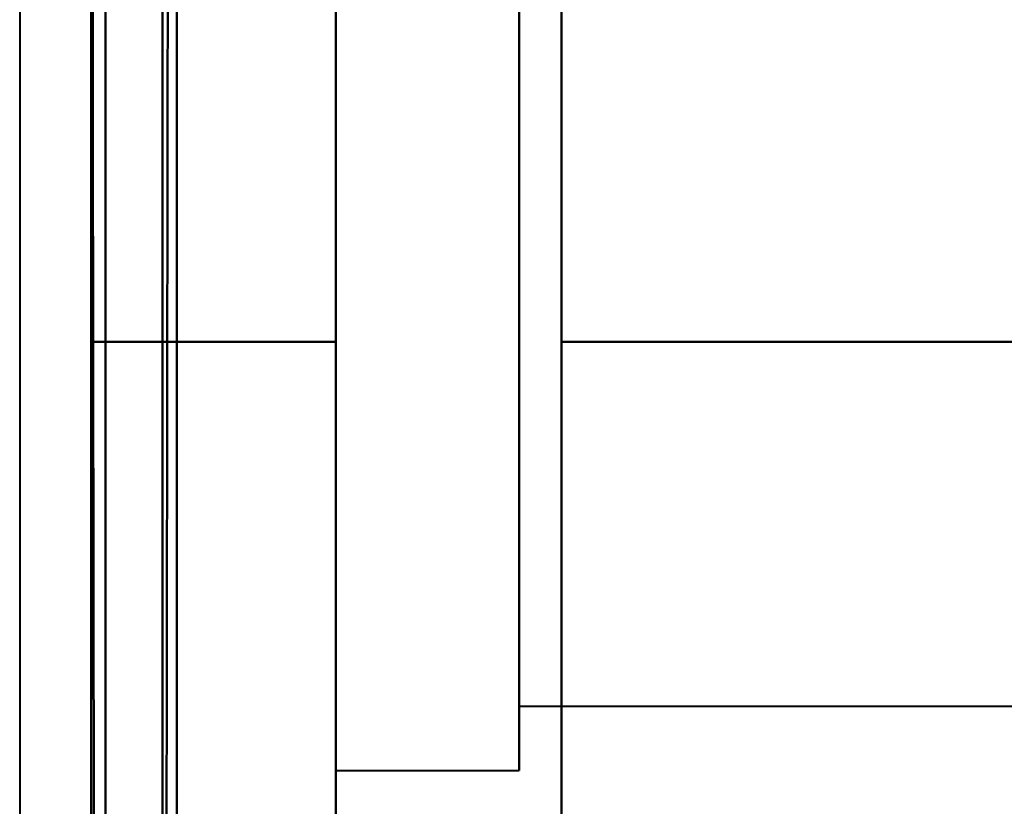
# Model space of a CAD drawing. Header units: millimetres. Extents: x -747 to 747, y -1110 to 610.
# Tile 13 of 93: x -585 to -578.1, y -349.92 to -344.41. Entities that reach past the tile are written whole.
import ezdxf

# ---------------------------------------------------------------- set-up
doc = ezdxf.new("R2010")
doc.units = ezdxf.units.MM
doc.layers.add('G-IMPT', color=8, linetype='Continuous', lineweight=40)

# ---------------------------------------------------------------- blocks, each defined once
blk = doc.blocks.new('NEXA 1000 CALQUES_dwg-755156-Niveau de réf_')
at = {"layer": 'G-IMPT'}
for p, q in [((-584.5, -345.6652), (-584.5, -341.1652)), ((-584.5, -345.6652), (-584.5, -341.1652)), ((-584.5, -345.6652), (-584.5, -341.1652)), ((-584.5, -345.6652), (-584.5, -341.1652)), ((-584.5, -341.1652), (-584.5, -345.6652)), ((-584.5, -341.1652), (-584.5, -350.1652)), ((-584.5, -341.1652), (-584.5, -345.6652)), ((-584.5, -341.1652), (-584.5, -350.1652)), ((-584.5, -341.1652), (-584.5, -345.6652)), ((-584.5, -341.1652), (-584.5, -350.1652)), ((-584.5, -341.1652), (-584.5, -345.6652)), ((-584.5, -341.1652), (-584.5, -350.1652)), ((-584, -350.1652), (-584, -341.1652)), ((-584, -350.1652), (-584, -341.1652)), ((-584, -350.1652), (-584, -341.1652)), ((-584, -350.1652), (-584, -341.1652)), ((-584, -350.1652), (-584, -341.1652)), ((-584, -350.1652), (-584, -341.1652)), ((-584, -350.1652), (-584, -341.1652)), ((-584, -350.1652), (-584, -341.1652)), ((-584, -341.1652), (-584, -350.1652)), ((-584, -341.1652), (-584, -350.1652)), ((-584, -341.1652), (-584, -350.1652)), ((-584, -341.1652), (-584, -350.1652)), ((-584, -341.1652), (-584, -350.1652)), ((-584, -341.1652), (-584, -350.1652)), ((-584, -341.1652), (-584, -350.1652)), ((-584, -341.1652), (-584, -350.1652)), ((-582.7851, -343.6152), (-582.7851, -341.5652)), ((-582.7851, -343.6152), (-582.7851, -341.5652)), ((-582.7851, -343.6152), (-582.7851, -341.5652)), ((-582.7851, -343.6152), (-582.7851, -341.5652)), ((-581.2043, -341.5652), (-581.2043, -343.6152)), ((-581.2043, -341.5652), (-581.2043, -343.6152)), ((-581.2043, -341.5652), (-581.2043, -343.6152)), ((-581.2043, -341.5652), (-581.2043, -343.6152)), ((-582.7851, -349.7652), (-582.7851, -342.1144)), ((-582.7851, -349.7652), (-582.7851, -342.1144)), ((-582.7851, -349.7652), (-582.7851, -342.1144)), ((-582.7851, -349.7652), (-582.7851, -342.1144)), ((-581.2043, -342.1144), (-581.2043, -349.7652)), ((-581.2043, -342.1144), (-581.2043, -349.7652)), ((-581.2043, -342.1144), (-581.2043, -349.7652)), ((-581.2043, -342.1144), (-581.2043, -349.7652)), ((-582.7851, -342.4152), (-582.7851, -347.2902)), ((-582.7851, -342.4152), (-582.7851, -347.2902)), ((-582.7851, -342.4152), (-582.7851, -347.2902)), ((-582.7851, -342.4152), (-582.7851, -347.2902)), ((-582.7851, -344.0402), (-582.7851, -342.4152)), ((-582.7851, -344.0402), (-582.7851, -342.4152)), ((-582.7851, -344.0402), (-582.7851, -342.4152)), ((-582.7851, -344.0402), (-582.7851, -342.4152)), ((-582.7851, -342.6652), (-582.7851, -347.1652)), ((-582.7851, -342.6652), (-582.7851, -347.1652)), ((-582.7851, -342.6652), (-582.7851, -347.1652)), ((-582.7851, -342.6652), (-582.7851, -347.1652)), ((-582.7851, -347.1652), (-582.7851, -342.6652)), ((-582.7851, -347.1652), (-582.7851, -342.6652)), ((-582.7851, -347.1652), (-582.7851, -342.6652)), ((-582.7851, -347.1652), (-582.7851, -342.6652)), ((-581.5, -342.6652), (-581.5, -348.2632)), ((-581.5, -342.6652), (-581.5, -348.2632)), ((-581.5, -342.6652), (-581.5, -348.2632)), ((-581.5, -342.6652), (-581.5, -348.2632)), ((-581.5, -344.1652), (-581.5, -342.6652)), ((-581.5, -344.1652), (-581.5, -342.6652)), ((-581.5, -344.1652), (-581.5, -342.6652)), ((-581.5, -344.1652), (-581.5, -342.6652)), ((-582.7851, -348.9152), (-582.7851, -342.8506)), ((-582.7851, -348.9152), (-582.7851, -342.8506)), ((-582.7851, -348.9152), (-582.7851, -342.8506)), ((-582.7851, -348.9152), (-582.7851, -342.8506)), ((-581.5, -343.0671), (-581.5, -348.6652)), ((-581.5, -343.0671), (-581.5, -348.6652)), ((-581.5, -343.0671), (-581.5, -348.6652)), ((-581.5, -343.0671), (-581.5, -348.6652)), ((-581.5, -347.1652), (-581.5, -343.0671)), ((-581.5, -347.1652), (-581.5, -343.0671)), ((-581.5, -347.1652), (-581.5, -343.0671)), ((-581.5, -347.1652), (-581.5, -343.0671)), ((-581.5, -343.117), (-581.5, -347.872)), ((-581.5, -343.117), (-581.5, -347.872)), ((-581.5, -343.117), (-581.5, -347.872)), ((-581.5, -343.117), (-581.5, -347.872)), ((-581.5, -347.872), (-581.5, -343.117)), ((-581.5, -347.872), (-581.5, -343.117)), ((-581.5, -347.872), (-581.5, -343.117)), ((-581.5, -347.872), (-581.5, -343.117)), ((-581.5, -343.4583), (-581.5, -348.2134)), ((-581.5, -343.4583), (-581.5, -348.2134)), ((-581.5, -343.4583), (-581.5, -348.2134)), ((-581.5, -343.4583), (-581.5, -348.2134)), ((-581.5, -348.2134), (-581.5, -343.4583)), ((-581.5, -348.2134), (-581.5, -343.4583)), ((-581.5, -348.2134), (-581.5, -343.4583)), ((-581.5, -348.2134), (-581.5, -343.4583)), ((-582.7851, -349.2159), (-582.7851, -343.6152)), ((-582.7851, -349.2159), (-582.7851, -343.6152)), ((-582.7851, -349.2159), (-582.7851, -343.6152)), ((-582.7851, -349.2159), (-582.7851, -343.6152)), ((-581.2043, -343.6152), (-581.2043, -349.2159)), ((-581.2043, -343.6152), (-581.2043, -349.2159)), ((-581.2043, -343.6152), (-581.2043, -349.2159)), ((-581.2043, -343.6152), (-581.2043, -349.2159)), ((-582.7851, -344.0402), (-582.7851, -348.9152)), ((-582.7851, -344.0402), (-582.7851, -348.9152)), ((-582.7851, -344.0402), (-582.7851, -348.9152)), ((-582.7851, -344.0402), (-582.7851, -348.9152)), ((-582.7851, -348.4797), (-582.7851, -344.0402)), ((-582.7851, -348.4797), (-582.7851, -344.0402)), ((-582.7851, -348.4797), (-582.7851, -344.0402)), ((-582.7851, -348.4797), (-582.7851, -344.0402)), ((-582.7851, -344.1652), (-582.7851, -348.6652)), ((-582.7851, -344.1652), (-582.7851, -348.6652)), ((-582.7851, -344.1652), (-582.7851, -348.6652)), ((-582.7851, -344.1652), (-582.7851, -348.6652)), ((-582.7851, -348.6652), (-582.7851, -344.1652)), ((-582.7851, -348.6652), (-582.7851, -344.1652)), ((-582.7851, -348.6652), (-582.7851, -344.1652)), ((-582.7851, -348.6652), (-582.7851, -344.1652)), ((-581.5, -348.6652), (-581.5, -344.1652)), ((-581.5, -348.6652), (-581.5, -344.1652)), ((-581.5, -348.6652), (-581.5, -344.1652)), ((-581.5, -348.6652), (-581.5, -344.1652)), ((-584.5, -350.1652), (-584.5, -345.6652)), ((-584.5, -350.1652), (-584.5, -345.6652)), ((-584.5, -350.1652), (-584.5, -345.6652)), ((-584.5, -350.1652), (-584.5, -345.6652)), ((-584.5, -345.6652), (-584.5, -350.1652)), ((-584.5, -345.6652), (-584.5, -350.1652)), ((-584.5, -345.6652), (-584.5, -350.1652)), ((-584.5, -345.6652), (-584.5, -350.1652)), ((-581.5, -348.2134), (-569.6111, -348.2134)), ((-581.5, -348.2134), (-569.6111, -348.2134)), ((-581.5, -348.2134), (-569.6111, -348.2134)), ((-581.5, -348.2134), (-569.6111, -348.2134)), ((-582.7851, -348.6652), (-581.5, -348.6652)), ((-582.7851, -348.6652), (-581.5, -348.6652)), ((-582.7851, -348.6652), (-581.5, -348.6652)), ((-582.7851, -348.6652), (-581.5, -348.6652))]:
    blk.add_line(p, q, dxfattribs=at)
at = {"layer": 'G-IMPT', "flags": 128}
for points in [[(-584, -367.5), (-583.9875, -359.2625), (-583.975, -351.025), (-583.9625, -342.7875), (-583.95, -334.55)], [(-583.95, -334.55), (-583.9625, -342.7875), (-583.975, -351.025), (-583.9875, -359.2625), (-584, -367.5)], [(-584, -334.6), (-584, -342.825), (-584, -351.05), (-584, -359.275), (-584, -367.5)], [(-584, -367.5), (-584, -359.275), (-584, -351.05), (-584, -342.825), (-584, -334.6)], [(-583.9, -334.55), (-583.9, -342.7875), (-583.9, -351.025), (-583.9, -359.2625), (-583.9, -367.5)], [(-583.9, -367.5), (-583.9, -359.2625), (-583.9, -351.025), (-583.9, -342.7875), (-583.9, -334.55)], [(-583.9, -367.5), (-583.9, -359.275), (-583.9, -351.05), (-583.9, -342.825), (-583.9, -334.6)], [(-583.9, -334.6), (-583.9, -342.825), (-583.9, -351.05), (-583.9, -359.275), (-583.9, -367.5)], [(-585, -336), (-585, -344.1), (-585, -352.2), (-585, -360.3), (-585, -368.4)], [(-584.5, -336), (-584.5, -343.875), (-584.5, -351.75), (-584.5, -359.625), (-584.5, -367.5)], [(-584.5, -367.5), (-584.5, -359.625), (-584.5, -351.75), (-584.5, -343.875), (-584.5, -336)], [(-584.5, -336), (-584.5, -343.875), (-584.5, -351.75), (-584.5, -359.625), (-584.5, -367.5)], [(-584.5, -367.5), (-584.5, -359.625), (-584.5, -351.75), (-584.5, -343.875), (-584.5, -336)], [(-584.5, -336), (-584.5, -344.1), (-584.5, -352.2), (-584.5, -360.3), (-584.5, -368.4)], [(-584.5, -368.4), (-584.5, -360.3), (-584.5, -352.2), (-584.5, -344.1), (-584.5, -336)], [(-584.45, -368.45), (-584.4625, -360.3375), (-584.475, -352.225), (-584.4875, -344.1125), (-584.5, -336)], [(-584.5, -336), (-584.4875, -344.1125), (-584.475, -352.225), (-584.4625, -360.3375), (-584.45, -368.45)], [(-584.4, -368.4), (-584.4, -360.3), (-584.4, -352.2), (-584.4, -344.1), (-584.4, -336)], [(-584.4, -336), (-584.4, -344.1), (-584.4, -352.2), (-584.4, -360.3), (-584.4, -368.4)], [(-584.4, -368.4), (-584.4, -360.3), (-584.4, -352.2), (-584.4, -344.1), (-584.4, -336)], [(-584.4, -336), (-584.4, -344.1), (-584.4, -352.2), (-584.4, -360.3), (-584.4, -368.4)], [(-584.4, -368.4), (-584.4, -360.3), (-584.4, -352.2), (-584.4, -344.1), (-584.4, -336)], [(-584.4, -336), (-584.4, -344.1125), (-584.4, -352.225), (-584.4, -360.3375), (-584.4, -368.45)], [(-584.4, -368.45), (-584.4, -360.3375), (-584.4, -352.225), (-584.4, -344.1125), (-584.4, -336)], [(-584.4, -336), (-584.4, -344.1), (-584.4, -352.2), (-584.4, -360.3), (-584.4, -368.4)], [(-583.9, -367.5), (-583.9, -359.625), (-583.9, -351.75), (-583.9, -343.875), (-583.9, -336)], [(-583.9, -336), (-583.9, -343.875), (-583.9, -351.75), (-583.9, -359.625), (-583.9, -367.5)], [(-583.9, -336), (-583.9, -343.875), (-583.9, -351.75), (-583.9, -359.625), (-583.9, -367.5)], [(-583.9, -367.5), (-583.9, -359.625), (-583.9, -351.75), (-583.9, -343.875), (-583.9, -336)], [(-582.7851, -343.3137), (-582.7851, -343.4499), (-582.7851, -343.5896), (-582.7851, -343.7327), (-582.7851, -343.8789), (-582.7851, -344.0279), (-582.7851, -344.1795), (-582.7851, -344.3335), (-582.7851, -344.4896), (-582.7851, -344.6476), (-582.7851, -344.8073), (-582.7851, -344.9683), (-582.7851, -345.1304), (-582.7851, -345.2934), (-582.7851, -345.457), (-582.7851, -345.6209), (-582.7851, -345.7849), (-582.7851, -345.9487), (-582.7851, -346.112), (-582.7851, -346.2746), (-582.7851, -346.4363), (-582.7851, -346.5967), (-582.7851, -346.7556), (-582.7851, -346.9128), (-582.7851, -347.068), (-582.7851, -347.2209), (-582.7851, -347.3714), (-582.7851, -347.5191), (-582.7851, -347.6638), (-582.7851, -347.8054), (-582.7851, -347.9435), (-582.7851, -348.078), (-582.7851, -348.2086), (-582.7851, -348.3352), (-582.7851, -348.4575), (-582.7851, -348.5753), (-582.7851, -348.6885), (-582.7851, -348.7968), (-582.7851, -348.9001), (-582.7851, -348.9983)], [(-582.7851, -343.3137), (-582.7851, -343.4499), (-582.7851, -343.5896), (-582.7851, -343.7327), (-582.7851, -343.8789), (-582.7851, -344.0279), (-582.7851, -344.1795), (-582.7851, -344.3335), (-582.7851, -344.4896), (-582.7851, -344.6476), (-582.7851, -344.8073), (-582.7851, -344.9683), (-582.7851, -345.1304), (-582.7851, -345.2934), (-582.7851, -345.457), (-582.7851, -345.6209), (-582.7851, -345.7849), (-582.7851, -345.9487), (-582.7851, -346.112), (-582.7851, -346.2746), (-582.7851, -346.4363), (-582.7851, -346.5967), (-582.7851, -346.7556), (-582.7851, -346.9128), (-582.7851, -347.068), (-582.7851, -347.2209), (-582.7851, -347.3714), (-582.7851, -347.5191), (-582.7851, -347.6638), (-582.7851, -347.8054), (-582.7851, -347.9435), (-582.7851, -348.078), (-582.7851, -348.2086), (-582.7851, -348.3352), (-582.7851, -348.4575), (-582.7851, -348.5753), (-582.7851, -348.6885), (-582.7851, -348.7968), (-582.7851, -348.9001), (-582.7851, -348.9983)], [(-582.7851, -343.3137), (-582.7851, -343.4499), (-582.7851, -343.5896), (-582.7851, -343.7327), (-582.7851, -343.8789), (-582.7851, -344.0279), (-582.7851, -344.1795), (-582.7851, -344.3335), (-582.7851, -344.4896), (-582.7851, -344.6476), (-582.7851, -344.8073), (-582.7851, -344.9683), (-582.7851, -345.1304), (-582.7851, -345.2934), (-582.7851, -345.457), (-582.7851, -345.6209), (-582.7851, -345.7849), (-582.7851, -345.9487), (-582.7851, -346.112), (-582.7851, -346.2746), (-582.7851, -346.4363), (-582.7851, -346.5967), (-582.7851, -346.7556), (-582.7851, -346.9128), (-582.7851, -347.068), (-582.7851, -347.2209), (-582.7851, -347.3714), (-582.7851, -347.5191), (-582.7851, -347.6638), (-582.7851, -347.8054), (-582.7851, -347.9435), (-582.7851, -348.078), (-582.7851, -348.2086), (-582.7851, -348.3352), (-582.7851, -348.4575), (-582.7851, -348.5753), (-582.7851, -348.6885), (-582.7851, -348.7968), (-582.7851, -348.9001), (-582.7851, -348.9983)], [(-582.7851, -343.3137), (-582.7851, -343.4499), (-582.7851, -343.5896), (-582.7851, -343.7327), (-582.7851, -343.8789), (-582.7851, -344.0279), (-582.7851, -344.1795), (-582.7851, -344.3335), (-582.7851, -344.4896), (-582.7851, -344.6476), (-582.7851, -344.8073), (-582.7851, -344.9683), (-582.7851, -345.1304), (-582.7851, -345.2934), (-582.7851, -345.457), (-582.7851, -345.6209), (-582.7851, -345.7849), (-582.7851, -345.9487), (-582.7851, -346.112), (-582.7851, -346.2746), (-582.7851, -346.4363), (-582.7851, -346.5967), (-582.7851, -346.7556), (-582.7851, -346.9128), (-582.7851, -347.068), (-582.7851, -347.2209), (-582.7851, -347.3714), (-582.7851, -347.5191), (-582.7851, -347.6638), (-582.7851, -347.8054), (-582.7851, -347.9435), (-582.7851, -348.078), (-582.7851, -348.2086), (-582.7851, -348.3352), (-582.7851, -348.4575), (-582.7851, -348.5753), (-582.7851, -348.6885), (-582.7851, -348.7968), (-582.7851, -348.9001), (-582.7851, -348.9983)], [(-581.2043, -348.9449), (-581.2043, -348.8439), (-581.2043, -348.7378), (-581.2043, -348.6268), (-581.2043, -348.511), (-581.2043, -348.3907), (-581.2043, -348.2661), (-581.2043, -348.1373), (-581.2043, -348.0045), (-581.2043, -347.868), (-581.2043, -347.7279), (-581.2043, -347.5846), (-581.2043, -347.4382), (-581.2043, -347.2889), (-581.2043, -347.1371), (-581.2043, -346.9829), (-581.2043, -346.8265), (-581.2043, -346.6684), (-581.2043, -346.5086), (-581.2043, -346.3475), (-581.2043, -346.1853), (-581.2043, -346.0222), (-581.2043, -345.8586), (-581.2043, -345.6947), (-581.2043, -345.5307), (-581.2043, -345.3669), (-581.2043, -345.2036), (-581.2043, -345.0411), (-581.2043, -344.8795), (-581.2043, -344.7193), (-581.2043, -344.5605), (-581.2043, -344.4035), (-581.2043, -344.2485), (-581.2043, -344.0958), (-581.2043, -343.9455), (-581.2043, -343.7981), (-581.2043, -343.6536), (-581.2043, -343.5123), (-581.2043, -343.3745)], [(-581.2043, -348.9449), (-581.2043, -348.8439), (-581.2043, -348.7378), (-581.2043, -348.6268), (-581.2043, -348.511), (-581.2043, -348.3907), (-581.2043, -348.2661), (-581.2043, -348.1373), (-581.2043, -348.0045), (-581.2043, -347.868), (-581.2043, -347.7279), (-581.2043, -347.5846), (-581.2043, -347.4382), (-581.2043, -347.2889), (-581.2043, -347.1371), (-581.2043, -346.9829), (-581.2043, -346.8265), (-581.2043, -346.6684), (-581.2043, -346.5086), (-581.2043, -346.3475), (-581.2043, -346.1853), (-581.2043, -346.0222), (-581.2043, -345.8586), (-581.2043, -345.6947), (-581.2043, -345.5307), (-581.2043, -345.3669), (-581.2043, -345.2036), (-581.2043, -345.0411), (-581.2043, -344.8795), (-581.2043, -344.7193), (-581.2043, -344.5605), (-581.2043, -344.4035), (-581.2043, -344.2485), (-581.2043, -344.0958), (-581.2043, -343.9455), (-581.2043, -343.7981), (-581.2043, -343.6536), (-581.2043, -343.5123), (-581.2043, -343.3745)], [(-581.2043, -348.9449), (-581.2043, -348.8439), (-581.2043, -348.7378), (-581.2043, -348.6268), (-581.2043, -348.511), (-581.2043, -348.3907), (-581.2043, -348.2661), (-581.2043, -348.1373), (-581.2043, -348.0045), (-581.2043, -347.868), (-581.2043, -347.7279), (-581.2043, -347.5846), (-581.2043, -347.4382), (-581.2043, -347.2889), (-581.2043, -347.1371), (-581.2043, -346.9829), (-581.2043, -346.8265), (-581.2043, -346.6684), (-581.2043, -346.5086), (-581.2043, -346.3475), (-581.2043, -346.1853), (-581.2043, -346.0222), (-581.2043, -345.8586), (-581.2043, -345.6947), (-581.2043, -345.5307), (-581.2043, -345.3669), (-581.2043, -345.2036), (-581.2043, -345.0411), (-581.2043, -344.8795), (-581.2043, -344.7193), (-581.2043, -344.5605), (-581.2043, -344.4035), (-581.2043, -344.2485), (-581.2043, -344.0958), (-581.2043, -343.9455), (-581.2043, -343.7981), (-581.2043, -343.6536), (-581.2043, -343.5123), (-581.2043, -343.3745)], [(-581.2043, -348.9449), (-581.2043, -348.8439), (-581.2043, -348.7378), (-581.2043, -348.6268), (-581.2043, -348.511), (-581.2043, -348.3907), (-581.2043, -348.2661), (-581.2043, -348.1373), (-581.2043, -348.0045), (-581.2043, -347.868), (-581.2043, -347.7279), (-581.2043, -347.5846), (-581.2043, -347.4382), (-581.2043, -347.2889), (-581.2043, -347.1371), (-581.2043, -346.9829), (-581.2043, -346.8265), (-581.2043, -346.6684), (-581.2043, -346.5086), (-581.2043, -346.3475), (-581.2043, -346.1853), (-581.2043, -346.0222), (-581.2043, -345.8586), (-581.2043, -345.6947), (-581.2043, -345.5307), (-581.2043, -345.3669), (-581.2043, -345.2036), (-581.2043, -345.0411), (-581.2043, -344.8795), (-581.2043, -344.7193), (-581.2043, -344.5605), (-581.2043, -344.4035), (-581.2043, -344.2485), (-581.2043, -344.0958), (-581.2043, -343.9455), (-581.2043, -343.7981), (-581.2043, -343.6536), (-581.2043, -343.5123), (-581.2043, -343.3745)], [(-582.7851, -348.9537), (-582.7851, -348.8532), (-582.7851, -348.7476), (-582.7851, -348.637), (-582.7851, -348.5216), (-582.7851, -348.4017), (-582.7851, -348.2775), (-582.7851, -348.149), (-582.7851, -348.0166), (-582.7851, -347.8804), (-582.7851, -347.7407), (-582.7851, -347.5976), (-582.7851, -347.4514), (-582.7851, -347.3024), (-582.7851, -347.1508), (-582.7851, -346.9968), (-582.7851, -346.8407), (-582.7851, -346.6827), (-582.7851, -346.523), (-582.7851, -346.362), (-582.7851, -346.1999), (-582.7851, -346.0369), (-582.7851, -345.8733), (-582.7851, -345.7094), (-582.7851, -345.5454), (-582.7851, -345.3816), (-582.7851, -345.2183), (-582.7851, -345.0557), (-582.7851, -344.894), (-582.7851, -344.7336), (-582.7851, -344.5747), (-582.7851, -344.4175), (-582.7851, -344.2623), (-582.7851, -344.1094), (-582.7851, -343.9589), (-582.7851, -343.8112), (-582.7851, -343.6665), (-582.7851, -343.5249), (-582.7851, -343.3868)], [(-582.7851, -348.9537), (-582.7851, -348.8532), (-582.7851, -348.7476), (-582.7851, -348.637), (-582.7851, -348.5216), (-582.7851, -348.4017), (-582.7851, -348.2775), (-582.7851, -348.149), (-582.7851, -348.0166), (-582.7851, -347.8804), (-582.7851, -347.7407), (-582.7851, -347.5976), (-582.7851, -347.4514), (-582.7851, -347.3024), (-582.7851, -347.1508), (-582.7851, -346.9968), (-582.7851, -346.8407), (-582.7851, -346.6827), (-582.7851, -346.523), (-582.7851, -346.362), (-582.7851, -346.1999), (-582.7851, -346.0369), (-582.7851, -345.8733), (-582.7851, -345.7094), (-582.7851, -345.5454), (-582.7851, -345.3816), (-582.7851, -345.2183), (-582.7851, -345.0557), (-582.7851, -344.894), (-582.7851, -344.7336), (-582.7851, -344.5747), (-582.7851, -344.4175), (-582.7851, -344.2623), (-582.7851, -344.1094), (-582.7851, -343.9589), (-582.7851, -343.8112), (-582.7851, -343.6665), (-582.7851, -343.5249), (-582.7851, -343.3868)], [(-582.7851, -348.9537), (-582.7851, -348.8532), (-582.7851, -348.7476), (-582.7851, -348.637), (-582.7851, -348.5216), (-582.7851, -348.4017), (-582.7851, -348.2775), (-582.7851, -348.149), (-582.7851, -348.0166), (-582.7851, -347.8804), (-582.7851, -347.7407), (-582.7851, -347.5976), (-582.7851, -347.4514), (-582.7851, -347.3024), (-582.7851, -347.1508), (-582.7851, -346.9968), (-582.7851, -346.8407), (-582.7851, -346.6827), (-582.7851, -346.523), (-582.7851, -346.362), (-582.7851, -346.1999), (-582.7851, -346.0369), (-582.7851, -345.8733), (-582.7851, -345.7094), (-582.7851, -345.5454), (-582.7851, -345.3816), (-582.7851, -345.2183), (-582.7851, -345.0557), (-582.7851, -344.894), (-582.7851, -344.7336), (-582.7851, -344.5747), (-582.7851, -344.4175), (-582.7851, -344.2623), (-582.7851, -344.1094), (-582.7851, -343.9589), (-582.7851, -343.8112), (-582.7851, -343.6665), (-582.7851, -343.5249), (-582.7851, -343.3868)], [(-582.7851, -348.9537), (-582.7851, -348.8532), (-582.7851, -348.7476), (-582.7851, -348.637), (-582.7851, -348.5216), (-582.7851, -348.4017), (-582.7851, -348.2775), (-582.7851, -348.149), (-582.7851, -348.0166), (-582.7851, -347.8804), (-582.7851, -347.7407), (-582.7851, -347.5976), (-582.7851, -347.4514), (-582.7851, -347.3024), (-582.7851, -347.1508), (-582.7851, -346.9968), (-582.7851, -346.8407), (-582.7851, -346.6827), (-582.7851, -346.523), (-582.7851, -346.362), (-582.7851, -346.1999), (-582.7851, -346.0369), (-582.7851, -345.8733), (-582.7851, -345.7094), (-582.7851, -345.5454), (-582.7851, -345.3816), (-582.7851, -345.2183), (-582.7851, -345.0557), (-582.7851, -344.894), (-582.7851, -344.7336), (-582.7851, -344.5747), (-582.7851, -344.4175), (-582.7851, -344.2623), (-582.7851, -344.1094), (-582.7851, -343.9589), (-582.7851, -343.8112), (-582.7851, -343.6665), (-582.7851, -343.5249), (-582.7851, -343.3868)], [(-581.2043, -343.3258), (-581.2043, -343.4623), (-581.2043, -343.6024), (-581.2043, -343.7457), (-581.2043, -343.8921), (-581.2043, -344.0414), (-581.2043, -344.1932), (-581.2043, -344.3475), (-581.2043, -344.5038), (-581.2043, -344.6619), (-581.2043, -344.8217), (-581.2043, -344.9828), (-581.2043, -345.145), (-581.2043, -345.3081), (-581.2043, -345.4717), (-581.2043, -345.6356), (-581.2043, -345.7996), (-581.2043, -345.9634), (-581.2043, -346.1267), (-581.2043, -346.2892), (-581.2043, -346.4508), (-581.2043, -346.611), (-581.2043, -346.7698), (-581.2043, -346.9268), (-581.2043, -347.0818), (-581.2043, -347.2345), (-581.2043, -347.3848), (-581.2043, -347.5322), (-581.2043, -347.6767), (-581.2043, -347.818), (-581.2043, -347.9558), (-581.2043, -348.0899), (-581.2043, -348.2202), (-581.2043, -348.3464), (-581.2043, -348.4683), (-581.2043, -348.5857), (-581.2043, -348.6984), (-581.2043, -348.8063), (-581.2043, -348.9092), (-581.2043, -349.0068)], [(-581.2043, -343.3258), (-581.2043, -343.4623), (-581.2043, -343.6024), (-581.2043, -343.7457), (-581.2043, -343.8921), (-581.2043, -344.0414), (-581.2043, -344.1932), (-581.2043, -344.3475), (-581.2043, -344.5038), (-581.2043, -344.6619), (-581.2043, -344.8217), (-581.2043, -344.9828), (-581.2043, -345.145), (-581.2043, -345.3081), (-581.2043, -345.4717), (-581.2043, -345.6356), (-581.2043, -345.7996), (-581.2043, -345.9634), (-581.2043, -346.1267), (-581.2043, -346.2892), (-581.2043, -346.4508), (-581.2043, -346.611), (-581.2043, -346.7698), (-581.2043, -346.9268), (-581.2043, -347.0818), (-581.2043, -347.2345), (-581.2043, -347.3848), (-581.2043, -347.5322), (-581.2043, -347.6767), (-581.2043, -347.818), (-581.2043, -347.9558), (-581.2043, -348.0899), (-581.2043, -348.2202), (-581.2043, -348.3464), (-581.2043, -348.4683), (-581.2043, -348.5857), (-581.2043, -348.6984), (-581.2043, -348.8063), (-581.2043, -348.9092), (-581.2043, -349.0068)], [(-581.2043, -343.3258), (-581.2043, -343.4623), (-581.2043, -343.6024), (-581.2043, -343.7457), (-581.2043, -343.8921), (-581.2043, -344.0414), (-581.2043, -344.1932), (-581.2043, -344.3475), (-581.2043, -344.5038), (-581.2043, -344.6619), (-581.2043, -344.8217), (-581.2043, -344.9828), (-581.2043, -345.145), (-581.2043, -345.3081), (-581.2043, -345.4717), (-581.2043, -345.6356), (-581.2043, -345.7996), (-581.2043, -345.9634), (-581.2043, -346.1267), (-581.2043, -346.2892), (-581.2043, -346.4508), (-581.2043, -346.611), (-581.2043, -346.7698), (-581.2043, -346.9268), (-581.2043, -347.0818), (-581.2043, -347.2345), (-581.2043, -347.3848), (-581.2043, -347.5322), (-581.2043, -347.6767), (-581.2043, -347.818), (-581.2043, -347.9558), (-581.2043, -348.0899), (-581.2043, -348.2202), (-581.2043, -348.3464), (-581.2043, -348.4683), (-581.2043, -348.5857), (-581.2043, -348.6984), (-581.2043, -348.8063), (-581.2043, -348.9092), (-581.2043, -349.0068)], [(-581.2043, -343.3258), (-581.2043, -343.4623), (-581.2043, -343.6024), (-581.2043, -343.7457), (-581.2043, -343.8921), (-581.2043, -344.0414), (-581.2043, -344.1932), (-581.2043, -344.3475), (-581.2043, -344.5038), (-581.2043, -344.6619), (-581.2043, -344.8217), (-581.2043, -344.9828), (-581.2043, -345.145), (-581.2043, -345.3081), (-581.2043, -345.4717), (-581.2043, -345.6356), (-581.2043, -345.7996), (-581.2043, -345.9634), (-581.2043, -346.1267), (-581.2043, -346.2892), (-581.2043, -346.4508), (-581.2043, -346.611), (-581.2043, -346.7698), (-581.2043, -346.9268), (-581.2043, -347.0818), (-581.2043, -347.2345), (-581.2043, -347.3848), (-581.2043, -347.5322), (-581.2043, -347.6767), (-581.2043, -347.818), (-581.2043, -347.9558), (-581.2043, -348.0899), (-581.2043, -348.2202), (-581.2043, -348.3464), (-581.2043, -348.4683), (-581.2043, -348.5857), (-581.2043, -348.6984), (-581.2043, -348.8063), (-581.2043, -348.9092), (-581.2043, -349.0068)], [(-584.5, -345.6652), (-584.5, -344.7902), (-584.5, -343.9152), (-584.5, -343.0402), (-584.5, -342.1652)], [(-584.5, -342.1652), (-584.5, -343.0402), (-584.5, -343.9152), (-584.5, -344.7902), (-584.5, -345.6652)], [(-584.5, -345.6652), (-584.5, -344.7902), (-584.5, -343.9152), (-584.5, -343.0402), (-584.5, -342.1652)], [(-584.5, -342.1652), (-584.5, -343.0402), (-584.5, -343.9152), (-584.5, -344.7902), (-584.5, -345.6652)], [(-584.5, -345.6652), (-584.5, -344.7902), (-584.5, -343.9152), (-584.5, -343.0402), (-584.5, -342.1652)], [(-584.5, -342.1652), (-584.5, -343.0402), (-584.5, -343.9152), (-584.5, -344.7902), (-584.5, -345.6652)], [(-584.5, -345.6652), (-584.5, -344.7902), (-584.5, -343.9152), (-584.5, -343.0402), (-584.5, -342.1652)], [(-584.5, -342.1652), (-584.5, -343.0402), (-584.5, -343.9152), (-584.5, -344.7902), (-584.5, -345.6652)], [(-584.5, -345.6652), (-584.5, -344.7902), (-584.5, -343.9152), (-584.5, -343.0402), (-584.5, -342.1652)], [(-584.5, -342.1652), (-584.5, -343.0402), (-584.5, -343.9152), (-584.5, -344.7902), (-584.5, -345.6652)], [(-584.5, -345.6652), (-584.5, -344.7902), (-584.5, -343.9152), (-584.5, -343.0402), (-584.5, -342.1652)], [(-584.5, -342.1652), (-584.5, -343.0402), (-584.5, -343.9152), (-584.5, -344.7902), (-584.5, -345.6652)], [(-584.5, -345.6652), (-584.5, -344.7902), (-584.5, -343.9152), (-584.5, -343.0402), (-584.5, -342.1652)], [(-584.5, -342.1652), (-584.5, -343.0402), (-584.5, -343.9152), (-584.5, -344.7902), (-584.5, -345.6652)], [(-584.5, -345.6652), (-584.5, -344.7902), (-584.5, -343.9152), (-584.5, -343.0402), (-584.5, -342.1652)], [(-584.5, -342.1652), (-584.5, -343.0402), (-584.5, -343.9152), (-584.5, -344.7902), (-584.5, -345.6652)], [(-582.7851, -342.1652), (-582.7851, -343.0402), (-582.7851, -343.9152), (-582.7851, -344.7902), (-582.7851, -345.6652)], [(-582.7851, -345.6652), (-582.7851, -344.7902), (-582.7851, -343.9152), (-582.7851, -343.0402), (-582.7851, -342.1652)], [(-582.7851, -342.1652), (-582.7851, -343.0402), (-582.7851, -343.9152), (-582.7851, -344.7902), (-582.7851, -345.6652)], [(-582.7851, -345.6652), (-582.7851, -344.7902), (-582.7851, -343.9152), (-582.7851, -343.0402), (-582.7851, -342.1652)], [(-582.7851, -342.1652), (-582.7851, -343.0402), (-582.7851, -343.9152), (-582.7851, -344.7902), (-582.7851, -345.6652)], [(-582.7851, -345.6652), (-582.7851, -344.7902), (-582.7851, -343.9152), (-582.7851, -343.0402), (-582.7851, -342.1652)], [(-582.7851, -342.1652), (-582.7851, -343.0402), (-582.7851, -343.9152), (-582.7851, -344.7902), (-582.7851, -345.6652)], [(-582.7851, -345.6652), (-582.7851, -344.7902), (-582.7851, -343.9152), (-582.7851, -343.0402), (-582.7851, -342.1652)], [(-581.2043, -345.6652), (-581.2043, -344.7902), (-581.2043, -343.9152), (-581.2043, -343.0402), (-581.2043, -342.1652)], [(-581.2043, -342.1652), (-581.2043, -343.0402), (-581.2043, -343.9152), (-581.2043, -344.7902), (-581.2043, -345.6652)], [(-581.2043, -345.6652), (-581.2043, -344.7902), (-581.2043, -343.9152), (-581.2043, -343.0402), (-581.2043, -342.1652)], [(-581.2043, -342.1652), (-581.2043, -343.0402), (-581.2043, -343.9152), (-581.2043, -344.7902), (-581.2043, -345.6652)], [(-581.2043, -345.6652), (-581.2043, -344.7902), (-581.2043, -343.9152), (-581.2043, -343.0402), (-581.2043, -342.1652)], [(-581.2043, -342.1652), (-581.2043, -343.0402), (-581.2043, -343.9152), (-581.2043, -344.7902), (-581.2043, -345.6652)], [(-581.2043, -345.6652), (-581.2043, -344.7902), (-581.2043, -343.9152), (-581.2043, -343.0402), (-581.2043, -342.1652)], [(-581.2043, -342.1652), (-581.2043, -343.0402), (-581.2043, -343.9152), (-581.2043, -344.7902), (-581.2043, -345.6652)], [(-582.7851, -345.6652), (-583.2139, -345.6652), (-583.6426, -345.6652), (-584.0713, -345.6652), (-584.5, -345.6652)], [(-584.5, -345.6652), (-584.5, -346.5402), (-584.5, -347.4152), (-584.5, -348.2902), (-584.5, -349.1652)], [(-584.5, -349.1652), (-584.5, -348.2902), (-584.5, -347.4152), (-584.5, -346.5402), (-584.5, -345.6652)], [(-584.5, -345.6652), (-584.0713, -345.6652), (-583.6426, -345.6652), (-583.2139, -345.6652), (-582.7851, -345.6652)], [(-582.7851, -345.6652), (-583.2139, -345.6652), (-583.6426, -345.6652), (-584.0713, -345.6652), (-584.5, -345.6652)], [(-584.5, -345.6652), (-584.0713, -345.6652), (-583.6426, -345.6652), (-583.2139, -345.6652), (-582.7851, -345.6652)], [(-582.7851, -345.6652), (-583.2139, -345.6652), (-583.6426, -345.6652), (-584.0713, -345.6652), (-584.5, -345.6652)], [(-584.5, -345.6652), (-584.5, -346.5402), (-584.5, -347.4152), (-584.5, -348.2902), (-584.5, -349.1652)], [(-584.5, -349.1652), (-584.5, -348.2902), (-584.5, -347.4152), (-584.5, -346.5402), (-584.5, -345.6652)], [(-584.5, -345.6652), (-584.0713, -345.6652), (-583.6426, -345.6652), (-583.2139, -345.6652), (-582.7851, -345.6652)], [(-582.7851, -345.6652), (-583.2139, -345.6652), (-583.6426, -345.6652), (-584.0713, -345.6652), (-584.5, -345.6652)], [(-584.5, -345.6652), (-584.0713, -345.6652), (-583.6426, -345.6652), (-583.2139, -345.6652), (-582.7851, -345.6652)], [(-582.7851, -345.6652), (-583.2139, -345.6652), (-583.6426, -345.6652), (-584.0713, -345.6652), (-584.5, -345.6652)], [(-584.5, -345.6652), (-584.5, -346.5402), (-584.5, -347.4152), (-584.5, -348.2902), (-584.5, -349.1652)], [(-584.5, -349.1652), (-584.5, -348.2902), (-584.5, -347.4152), (-584.5, -346.5402), (-584.5, -345.6652)], [(-584.5, -345.6652), (-584.0713, -345.6652), (-583.6426, -345.6652), (-583.2139, -345.6652), (-582.7851, -345.6652)], [(-582.7851, -345.6652), (-583.2139, -345.6652), (-583.6426, -345.6652), (-584.0713, -345.6652), (-584.5, -345.6652)], [(-584.5, -345.6652), (-584.0713, -345.6652), (-583.6426, -345.6652), (-583.2139, -345.6652), (-582.7851, -345.6652)], [(-582.7851, -345.6652), (-583.2139, -345.6652), (-583.6426, -345.6652), (-584.0713, -345.6652), (-584.5, -345.6652)], [(-584.5, -345.6652), (-584.5, -346.5402), (-584.5, -347.4152), (-584.5, -348.2902), (-584.5, -349.1652)], [(-584.5, -349.1652), (-584.5, -348.2902), (-584.5, -347.4152), (-584.5, -346.5402), (-584.5, -345.6652)], [(-584.5, -345.6652), (-584.0713, -345.6652), (-583.6426, -345.6652), (-583.2139, -345.6652), (-582.7851, -345.6652)], [(-582.7851, -345.6652), (-583.2139, -345.6652), (-583.6426, -345.6652), (-584.0713, -345.6652), (-584.5, -345.6652)], [(-584.5, -345.6652), (-584.0713, -345.6652), (-583.6426, -345.6652), (-583.2139, -345.6652), (-582.7851, -345.6652)], [(-584.5, -345.6652), (-584.5, -346.5402), (-584.5, -347.4152), (-584.5, -348.2902), (-584.5, -349.1652)], [(-584.5, -349.1652), (-584.5, -348.2902), (-584.5, -347.4152), (-584.5, -346.5402), (-584.5, -345.6652)], [(-584.5, -345.6652), (-584.5, -346.5402), (-584.5, -347.4152), (-584.5, -348.2902), (-584.5, -349.1652)], [(-584.5, -349.1652), (-584.5, -348.2902), (-584.5, -347.4152), (-584.5, -346.5402), (-584.5, -345.6652)], [(-584.5, -345.6652), (-584.5, -346.5402), (-584.5, -347.4152), (-584.5, -348.2902), (-584.5, -349.1652)], [(-584.5, -349.1652), (-584.5, -348.2902), (-584.5, -347.4152), (-584.5, -346.5402), (-584.5, -345.6652)], [(-584.5, -345.6652), (-584.5, -346.5402), (-584.5, -347.4152), (-584.5, -348.2902), (-584.5, -349.1652)], [(-584.5, -349.1652), (-584.5, -348.2902), (-584.5, -347.4152), (-584.5, -346.5402), (-584.5, -345.6652)], [(-582.7851, -349.1652), (-582.7851, -348.2902), (-582.7851, -347.4152), (-582.7851, -346.5402), (-582.7851, -345.6652)], [(-582.7851, -345.6652), (-582.7851, -346.5402), (-582.7851, -347.4152), (-582.7851, -348.2902), (-582.7851, -349.1652)], [(-582.7851, -349.1652), (-582.7851, -348.2902), (-582.7851, -347.4152), (-582.7851, -346.5402), (-582.7851, -345.6652)], [(-582.7851, -345.6652), (-582.7851, -346.5402), (-582.7851, -347.4152), (-582.7851, -348.2902), (-582.7851, -349.1652)], [(-582.7851, -349.1652), (-582.7851, -348.2902), (-582.7851, -347.4152), (-582.7851, -346.5402), (-582.7851, -345.6652)], [(-582.7851, -345.6652), (-582.7851, -346.5402), (-582.7851, -347.4152), (-582.7851, -348.2902), (-582.7851, -349.1652)], [(-582.7851, -349.1652), (-582.7851, -348.2902), (-582.7851, -347.4152), (-582.7851, -346.5402), (-582.7851, -345.6652)], [(-582.7851, -345.6652), (-582.7851, -346.5402), (-582.7851, -347.4152), (-582.7851, -348.2902), (-582.7851, -349.1652)], [(-571.2043, -345.6652), (-573.7043, -345.6652), (-576.2043, -345.6652), (-578.7043, -345.6652), (-581.2043, -345.6652)], [(-581.2043, -345.6652), (-578.7043, -345.6652), (-576.2043, -345.6652), (-573.7043, -345.6652), (-571.2043, -345.6652)], [(-571.2043, -345.6652), (-573.7043, -345.6652), (-576.2043, -345.6652), (-578.7043, -345.6652), (-581.2043, -345.6652)], [(-581.2043, -345.6652), (-581.2043, -346.5402), (-581.2043, -347.4152), (-581.2043, -348.2902), (-581.2043, -349.1652)], [(-581.2043, -349.1652), (-581.2043, -348.2902), (-581.2043, -347.4152), (-581.2043, -346.5402), (-581.2043, -345.6652)], [(-581.2043, -345.6652), (-578.7043, -345.6652), (-576.2043, -345.6652), (-573.7043, -345.6652), (-571.2043, -345.6652)], [(-571.2043, -345.6652), (-573.7043, -345.6652), (-576.2043, -345.6652), (-578.7043, -345.6652), (-581.2043, -345.6652)], [(-581.2043, -345.6652), (-578.7043, -345.6652), (-576.2043, -345.6652), (-573.7043, -345.6652), (-571.2043, -345.6652)], [(-571.2043, -345.6652), (-573.7043, -345.6652), (-576.2043, -345.6652), (-578.7043, -345.6652), (-581.2043, -345.6652)], [(-581.2043, -345.6652), (-581.2043, -346.5402), (-581.2043, -347.4152), (-581.2043, -348.2902), (-581.2043, -349.1652)], [(-581.2043, -349.1652), (-581.2043, -348.2902), (-581.2043, -347.4152), (-581.2043, -346.5402), (-581.2043, -345.6652)], [(-581.2043, -345.6652), (-578.7043, -345.6652), (-576.2043, -345.6652), (-573.7043, -345.6652), (-571.2043, -345.6652)], [(-571.2043, -345.6652), (-573.7043, -345.6652), (-576.2043, -345.6652), (-578.7043, -345.6652), (-581.2043, -345.6652)], [(-581.2043, -345.6652), (-578.7043, -345.6652), (-576.2043, -345.6652), (-573.7043, -345.6652), (-571.2043, -345.6652)], [(-571.2043, -345.6652), (-573.7043, -345.6652), (-576.2043, -345.6652), (-578.7043, -345.6652), (-581.2043, -345.6652)], [(-581.2043, -345.6652), (-581.2043, -346.5402), (-581.2043, -347.4152), (-581.2043, -348.2902), (-581.2043, -349.1652)], [(-581.2043, -349.1652), (-581.2043, -348.2902), (-581.2043, -347.4152), (-581.2043, -346.5402), (-581.2043, -345.6652)], [(-581.2043, -345.6652), (-578.7043, -345.6652), (-576.2043, -345.6652), (-573.7043, -345.6652), (-571.2043, -345.6652)], [(-571.2043, -345.6652), (-573.7043, -345.6652), (-576.2043, -345.6652), (-578.7043, -345.6652), (-581.2043, -345.6652)], [(-581.2043, -345.6652), (-578.7043, -345.6652), (-576.2043, -345.6652), (-573.7043, -345.6652), (-571.2043, -345.6652)], [(-571.2043, -345.6652), (-573.7043, -345.6652), (-576.2043, -345.6652), (-578.7043, -345.6652), (-581.2043, -345.6652)], [(-581.2043, -345.6652), (-581.2043, -346.5402), (-581.2043, -347.4152), (-581.2043, -348.2902), (-581.2043, -349.1652)], [(-581.2043, -349.1652), (-581.2043, -348.2902), (-581.2043, -347.4152), (-581.2043, -346.5402), (-581.2043, -345.6652)], [(-581.2043, -345.6652), (-578.7043, -345.6652), (-576.2043, -345.6652), (-573.7043, -345.6652), (-571.2043, -345.6652)]]:
    blk.add_lwpolyline(points, dxfattribs=at)

msp = doc.modelspace()

# ---------------------------------------------------------------- linework, layer by layer
at = {"color": 94, "lineweight": 30}
msp.add_circle((0, 0.5), 609.6, dxfattribs=at)

# ---------------------------------------------------------------- block references
at = {"layer": 'G-IMPT'}
msp.add_blockref('NEXA 1000 CALQUES_dwg-755156-Niveau de réf_', (0, -1), dxfattribs=at)

doc.saveas('drawing.dxf')
